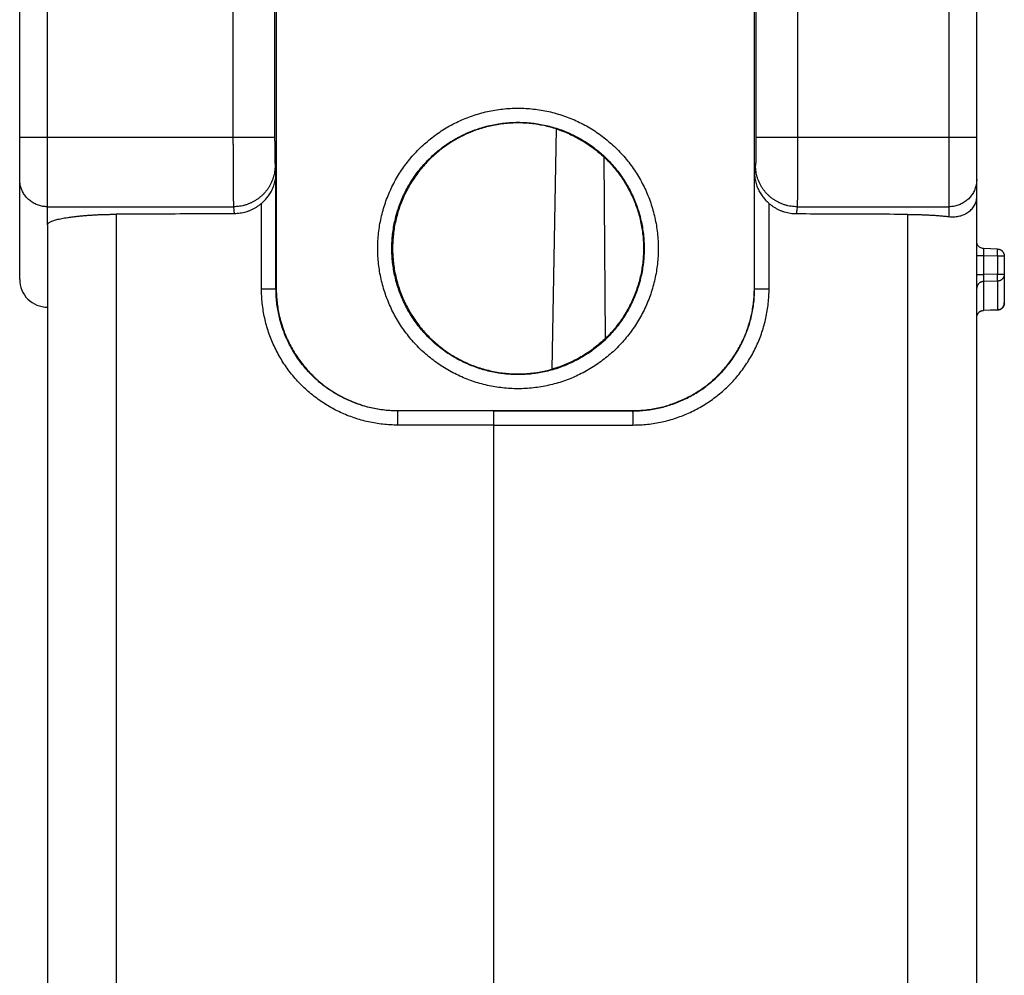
# Model space of a CAD drawing. Header units: inches. Extents: x 0 to 34, y 0 to 22.
# Tile 39 of 47: x 13.5 to 14.9, y 15.9 to 17.3. Entities that reach past the tile are written whole.
import ezdxf

# ---------------------------------------------------------------- set-up
doc = ezdxf.new("R2010")
doc.units = ezdxf.units.IN
doc.header["$LTSCALE"] = 1.87
doc.header["$MEASUREMENT"] = 0
doc.layers.get('0').update_dxf_attribs({"linetype": 'CONTINUOUS'})

msp = doc.modelspace()

# ---------------------------------------------------------------- linework, layer by layer
at = {"color": 7, "linetype": 'CONTINUOUS'}
for p, q in [((13.5319, 16.96), (13.5319, 18.6037)), ((13.4926, 16.8827), (13.4926, 18.5645)), ((14.8088, 16.9716), (14.8088, 18.5519)), ((14.8481, 15.7668), (14.8481, 18.5126)), ((13.7947, 17.6282), (13.7947, 17.0843)), ((13.8537, 17.6282), (13.8537, 17.0843)), ((14.5944, 17.6282), (14.5944, 17.0843)), ((14.5354, 17.4694), (14.5354, 17.0843)), ((13.856, 17.4519), (13.856, 16.8698)), ((14.5331, 16.8698), (14.5331, 17.4129)), ((13.4926, 17.0843), (13.8537, 17.0843)), ((14.2469, 16.7557), (14.2528, 17.0957)), ((14.5354, 17.0843), (14.8481, 17.0843)), ((14.3225, 16.7993), (14.3203, 17.0559)), ((13.8556, 16.8695), (13.8556, 17.0323)), ((14.5335, 16.8695), (14.5335, 17.0321)), ((13.5319, 16.9856), (13.7953, 16.9856)), ((13.8351, 16.8695), (13.8351, 16.9904)), ((14.554, 16.8695), (14.554, 16.9902)), ((14.5938, 16.9856), (14.8088, 16.9856)), ((13.6293, 16.975), (13.6293, 13.0588)), ((14.7507, 15.766), (14.7507, 16.9748)), ((13.532, 16.96), (13.532, 13.0711)), ((14.8578, 16.9163), (14.8481, 16.9163)), ((14.8774, 16.9257), (14.8578, 16.9263)), ((14.8578, 16.9163), (14.8578, 16.8897)), ((14.8774, 16.9157), (14.8578, 16.9163)), ((14.8774, 16.9157), (14.8774, 16.8902)), ((14.8871, 16.9157), (14.8774, 16.9157)), ((14.8871, 16.9157), (14.8871, 16.8493)), ((14.8481, 16.8897), (14.8578, 16.8897)), ((14.8774, 16.8902), (14.8578, 16.8897)), ((14.8774, 16.8902), (14.8871, 16.8902)), ((14.8774, 16.8803), (14.8578, 16.8798)), ((14.8578, 16.8798), (14.8578, 16.8388)), ((14.8774, 16.8803), (14.8774, 16.8394)), ((13.8351, 16.8695), (13.8556, 16.8695)), ((13.8556, 16.8695), (13.856, 16.8698)), ((14.5335, 16.8695), (14.5331, 16.8698)), ((14.5335, 16.8695), (14.554, 16.8695)), ((14.8774, 16.8394), (14.8578, 16.8388)), ((14.8774, 16.8393), (14.8578, 16.8388)), ((14.8578, 16.8388), (14.8578, 16.8388)), ((14.8774, 16.8393), (14.8774, 16.8394)), ((14.0285, 16.6964), (14.0289, 16.6969)), ((14.1639, 16.6964), (14.0285, 16.6964)), ((14.0289, 16.6969), (14.3602, 16.6969)), ((14.1639, 16.6964), (14.3606, 16.6965)), ((14.3606, 16.6965), (14.3602, 16.6969)), ((14.1639, 16.6764), (14.028, 16.6764)), ((14.1639, 16.6764), (14.3611, 16.6765)), ((14.1639, 11.4606), (14.1639, 16.6764))]:
    msp.add_line(p, q, dxfattribs=at)
for points in [[(14.8578, 16.9263), (14.8572, 16.9264), (14.8561, 16.9265), (14.8551, 16.9268), (14.854, 16.9272), (14.853, 16.9277), (14.8521, 16.9283), (14.8512, 16.9291), (14.8505, 16.9299), (14.8498, 16.9308), (14.8492, 16.9317), (14.8488, 16.9327), (14.8485, 16.9337), (14.8483, 16.9346), (14.8481, 16.9355), (14.8481, 16.9363)], [(14.8481, 16.8296), (14.8483, 16.8305), (14.8485, 16.8314), (14.8488, 16.8324), (14.8492, 16.8333), (14.8498, 16.8343), (14.8505, 16.8352), (14.8512, 16.836), (14.8521, 16.8367), (14.853, 16.8374), (14.854, 16.8379), (14.8551, 16.8383), (14.8561, 16.8386), (14.8572, 16.8387), (14.8578, 16.8388)]]:
    msp.add_lwpolyline(points, dxfattribs=at)
msp.add_arc((13.5319, 16.8827), 0.0393, 180, 270.1022, dxfattribs=at)
for points, knots in [([(14.1984, 16.7278), (14.1947, 16.7278), (14.1874, 16.7281), (14.1765, 16.729), (14.1657, 16.7305), (14.1549, 16.7326), (14.1443, 16.7352), (14.1338, 16.7385), (14.1236, 16.7424), (14.1136, 16.7468), (14.1038, 16.7517), (14.0943, 16.7572), (14.0851, 16.7632), (14.0763, 16.7697), (14.0678, 16.7766), (14.0598, 16.784), (14.0521, 16.7919), (14.045, 16.8001), (14.0382, 16.8088), (14.032, 16.8178), (14.0262, 16.8271), (14.021, 16.8368), (14.0164, 16.8467), (14.0122, 16.8568), (14.0087, 16.8672), (14.0057, 16.8777), (14.0033, 16.8884), (14.0015, 16.8992), (14.0003, 16.9101), (13.9997, 16.9211), (13.9997, 16.932), (14.0003, 16.9429), (14.0015, 16.9538), (14.0033, 16.9646), (14.0057, 16.9753), (14.0087, 16.9859), (14.0122, 16.9962), (14.0164, 17.0064), (14.021, 17.0163), (14.0262, 17.0259), (14.032, 17.0353), (14.0382, 17.0443), (14.045, 17.0529), (14.0521, 17.0612), (14.0598, 17.069), (14.0678, 17.0764), (14.0763, 17.0834), (14.0851, 17.0899), (14.0943, 17.0959), (14.1038, 17.1014), (14.1136, 17.1063), (14.1236, 17.1107), (14.1338, 17.1145), (14.1443, 17.1178), (14.1549, 17.1205), (14.1657, 17.1226), (14.1765, 17.1241), (14.1874, 17.125), (14.1947, 17.1252), (14.1984, 17.1252)], [0, 0, 0, 0, 0.0175, 0.035039, 0.052594, 0.070154, 0.087714, 0.105252, 0.122766, 0.140297, 0.157847, 0.175394, 0.192954, 0.210503, 0.228033, 0.245577, 0.26313, 0.28066, 0.298198, 0.315758, 0.333308, 0.35086, 0.368412, 0.38594, 0.403461, 0.421014, 0.438575, 0.456134, 0.473701, 0.491238, 0.50875, 0.526287, 0.543854, 0.561412, 0.578974, 0.596525, 0.614046, 0.631575, 0.649128, 0.666678, 0.684229, 0.701789, 0.719327, 0.736857, 0.754412, 0.771955, 0.789485, 0.807033, 0.824593, 0.842142, 0.859692, 0.87722, 0.894734, 0.912274, 0.929834, 0.947394, 0.964949, 0.982491, 1, 1, 1, 1]), ([(14.1984, 17.1252), (14.202, 17.1252), (14.2093, 17.125), (14.2202, 17.1241), (14.2311, 17.1226), (14.2418, 17.1205), (14.2524, 17.1178), (14.2629, 17.1145), (14.2731, 17.1107), (14.2832, 17.1063), (14.2929, 17.1014), (14.3024, 17.0959), (14.3116, 17.0899), (14.3204, 17.0834), (14.3289, 17.0764), (14.3369, 17.069), (14.3446, 17.0612), (14.3518, 17.0529), (14.3585, 17.0443), (14.3647, 17.0353), (14.3705, 17.0259), (14.3757, 17.0163), (14.3804, 17.0064), (14.3845, 16.9962), (14.3881, 16.9859), (14.391, 16.9753), (14.3934, 16.9646), (14.3952, 16.9538), (14.3964, 16.9429), (14.397, 16.932), (14.397, 16.9211), (14.3964, 16.9101), (14.3952, 16.8992), (14.3934, 16.8884), (14.391, 16.8777), (14.3881, 16.8672), (14.3845, 16.8568), (14.3804, 16.8467), (14.3757, 16.8368), (14.3705, 16.8271), (14.3648, 16.8178), (14.3585, 16.8088), (14.3518, 16.8002), (14.3446, 16.7919), (14.337, 16.784), (14.3289, 16.7766), (14.3204, 16.7697), (14.3116, 16.7632), (14.3024, 16.7572), (14.2929, 16.7517), (14.2832, 16.7468), (14.2732, 16.7424), (14.2629, 16.7385), (14.2525, 16.7353), (14.2418, 16.7326), (14.2311, 16.7305), (14.2202, 16.729), (14.2093, 16.7281), (14.202, 16.7278), (14.1984, 16.7278)], [0, 0, 0, 0, 0.0175, 0.035039, 0.052594, 0.070154, 0.087714, 0.105252, 0.122766, 0.140297, 0.157847, 0.175394, 0.192954, 0.210503, 0.228033, 0.245577, 0.26313, 0.28066, 0.298198, 0.315758, 0.333308, 0.35086, 0.368412, 0.38594, 0.403461, 0.421014, 0.438575, 0.456134, 0.473701, 0.491238, 0.50875, 0.526287, 0.543854, 0.561412, 0.578974, 0.596525, 0.614046, 0.631575, 0.649128, 0.666678, 0.684229, 0.701789, 0.719327, 0.736857, 0.754412, 0.771955, 0.789485, 0.807033, 0.824593, 0.842142, 0.859692, 0.87722, 0.894734, 0.912274, 0.929834, 0.947394, 0.964949, 0.982491, 1, 1, 1, 1]), ([(14.1984, 16.7478), (14.195, 16.7478), (14.1884, 16.748), (14.1784, 16.7489), (14.1684, 16.7503), (14.1586, 16.7522), (14.1489, 16.7547), (14.1393, 16.7578), (14.13, 16.7614), (14.1208, 16.7655), (14.1119, 16.7701), (14.1033, 16.7752), (14.0949, 16.7807), (14.0869, 16.7868), (14.0793, 16.7932), (14.072, 16.8001), (14.0651, 16.8074), (14.0586, 16.8151), (14.0526, 16.8231), (14.047, 16.8314), (14.0419, 16.8401), (14.0373, 16.849), (14.0332, 16.8581), (14.0297, 16.8675), (14.0266, 16.877), (14.0241, 16.8867), (14.0221, 16.8966), (14.0207, 16.9065), (14.0199, 16.9165), (14.0196, 16.9265), (14.0199, 16.9365), (14.0207, 16.9465), (14.0221, 16.9565), (14.0241, 16.9663), (14.0266, 16.976), (14.0297, 16.9856), (14.0332, 16.9949), (14.0373, 17.0041), (14.0419, 17.013), (14.047, 17.0216), (14.0526, 17.03), (14.0586, 17.038), (14.0651, 17.0457), (14.072, 17.0529), (14.0792, 17.0598), (14.0869, 17.0663), (14.0949, 17.0723), (14.1033, 17.0779), (14.1119, 17.083), (14.1208, 17.0876), (14.13, 17.0917), (14.1393, 17.0953), (14.1489, 17.0983), (14.1586, 17.1008), (14.1684, 17.1028), (14.1784, 17.1042), (14.1884, 17.105), (14.195, 17.1052), (14.1984, 17.1052)], [0, 0, 0, 0, 0.017828, 0.035679, 0.053549, 0.071424, 0.089295, 0.10715, 0.124985, 0.142825, 0.160676, 0.17854, 0.19642, 0.21429, 0.232134, 0.249967, 0.267811, 0.285665, 0.303535, 0.32141, 0.339279, 0.35714, 0.374979, 0.392801, 0.410648, 0.428528, 0.446408, 0.464281, 0.482143, 0.499987, 0.517832, 0.535694, 0.553566, 0.571445, 0.589325, 0.607174, 0.624998, 0.642838, 0.660699, 0.678569, 0.696444, 0.714314, 0.732167, 0.750011, 0.767843, 0.785686, 0.803555, 0.821435, 0.839302, 0.857155, 0.874994, 0.892831, 0.910688, 0.928561, 0.946438, 0.96431, 0.982167, 1, 1, 1, 1]), ([(14.1984, 17.1043), (14.1951, 17.1043), (14.1884, 17.1041), (14.1785, 17.1032), (14.1686, 17.1018), (14.1588, 17.0999), (14.1491, 17.0974), (14.1397, 17.0944), (14.1304, 17.0908), (14.1213, 17.0868), (14.1124, 17.0822), (14.1038, 17.0771), (14.0955, 17.0716), (14.0875, 17.0656), (14.0799, 17.0591), (14.0727, 17.0523), (14.0659, 17.0451), (14.0594, 17.0375), (14.0534, 17.0295), (14.0479, 17.0212), (14.0428, 17.0126), (14.0382, 17.0037), (14.0342, 16.9946), (14.0306, 16.9853), (14.0276, 16.9758), (14.0251, 16.9662), (14.0231, 16.9564), (14.0217, 16.9465), (14.0209, 16.9365), (14.0206, 16.9266), (14.0209, 16.9166), (14.0217, 16.9067), (14.0231, 16.8968), (14.0251, 16.887), (14.0276, 16.8773), (14.0306, 16.8678), (14.0342, 16.8585), (14.0382, 16.8495), (14.0428, 16.8406), (14.0479, 16.832), (14.0534, 16.8237), (14.0594, 16.8157), (14.0659, 16.8081), (14.0727, 16.8009), (14.0799, 16.794), (14.0875, 16.7876), (14.0955, 16.7816), (14.1038, 16.776), (14.1125, 16.771), (14.1213, 16.7664), (14.1304, 16.7623), (14.1396, 16.7588), (14.1491, 16.7558), (14.1588, 16.7533), (14.1686, 16.7513), (14.1785, 16.7499), (14.1884, 16.7491), (14.1951, 16.7489), (14.1984, 16.7489)], [0, 0, 0, 0, 0.017758, 0.035606, 0.05351, 0.071431, 0.089336, 0.107179, 0.124947, 0.142717, 0.160567, 0.178475, 0.196402, 0.214313, 0.23216, 0.249936, 0.267715, 0.285567, 0.303477, 0.321408, 0.339322, 0.357172, 0.374956, 0.392741, 0.410595, 0.42851, 0.446445, 0.464362, 0.482216, 0.500002, 0.517787, 0.535639, 0.553556, 0.571492, 0.589409, 0.607264, 0.625047, 0.642828, 0.660676, 0.678592, 0.696526, 0.71444, 0.732293, 0.750067, 0.767838, 0.785683, 0.803597, 0.821529, 0.839441, 0.857291, 0.875056, 0.892816, 0.910658, 0.928567, 0.946494, 0.964402, 0.982249, 1, 1, 1, 1]), ([(14.1984, 17.1052), (14.2017, 17.1052), (14.2084, 17.105), (14.2184, 17.1042), (14.2283, 17.1028), (14.2381, 17.1008), (14.2479, 17.0983), (14.2574, 17.0953), (14.2668, 17.0917), (14.2759, 17.0876), (14.2848, 17.083), (14.2935, 17.0779), (14.3018, 17.0723), (14.3098, 17.0663), (14.3175, 17.0598), (14.3248, 17.053), (14.3316, 17.0457), (14.3381, 17.038), (14.3441, 17.03), (14.3497, 17.0216), (14.3548, 17.013), (14.3594, 17.0041), (14.3635, 16.995), (14.3671, 16.9856), (14.3701, 16.976), (14.3726, 16.9663), (14.3746, 16.9565), (14.376, 16.9466), (14.3768, 16.9366), (14.3771, 16.9265), (14.3768, 16.9165), (14.376, 16.9065), (14.3746, 16.8966), (14.3726, 16.8867), (14.3701, 16.877), (14.3671, 16.8675), (14.3635, 16.8581), (14.3594, 16.849), (14.3548, 16.8401), (14.3497, 16.8314), (14.3441, 16.8231), (14.3381, 16.8151), (14.3316, 16.8074), (14.3248, 16.8001), (14.3175, 16.7932), (14.3098, 16.7868), (14.3018, 16.7807), (14.2935, 16.7752), (14.2848, 16.7701), (14.2759, 16.7655), (14.2668, 16.7614), (14.2574, 16.7578), (14.2479, 16.7547), (14.2382, 16.7522), (14.2283, 16.7503), (14.2184, 16.7489), (14.2084, 16.748), (14.2017, 16.7478), (14.1984, 16.7478)], [0, 0, 0, 0, 0.017828, 0.035679, 0.053549, 0.071424, 0.089295, 0.10715, 0.124985, 0.142825, 0.160676, 0.17854, 0.19642, 0.21429, 0.232134, 0.249967, 0.267811, 0.285665, 0.303535, 0.32141, 0.339279, 0.35714, 0.374979, 0.392801, 0.410648, 0.428528, 0.446408, 0.464281, 0.482143, 0.499987, 0.517832, 0.535694, 0.553566, 0.571445, 0.589325, 0.607174, 0.624998, 0.642838, 0.660699, 0.678569, 0.696444, 0.714314, 0.732167, 0.750011, 0.767843, 0.785686, 0.803555, 0.821435, 0.839302, 0.857155, 0.874994, 0.892831, 0.910688, 0.928561, 0.946438, 0.96431, 0.982167, 1, 1, 1, 1]), ([(14.2528, 17.0957), (14.2499, 17.0967), (14.244, 17.0984), (14.235, 17.1005), (14.2259, 17.1022), (14.2167, 17.1034), (14.2075, 17.1041), (14.2014, 17.1043), (14.1984, 17.1043)], [0, 0, 0, 0, 0.16675, 0.33386, 0.501032, 0.667967, 0.83438, 1, 1, 1, 1]), ([(13.7947, 17.0843), (13.7947, 17.0822), (13.7947, 17.0779), (13.7947, 17.0715), (13.7948, 17.0652), (13.7948, 17.059), (13.7948, 17.0528), (13.7948, 17.0468), (13.7948, 17.0409), (13.7948, 17.0353), (13.7949, 17.0298), (13.7949, 17.0245), (13.7949, 17.0195), (13.7949, 17.0148), (13.795, 17.0103), (13.795, 17.0062), (13.795, 17.0024), (13.7951, 16.9989), (13.7951, 16.9957), (13.7952, 16.993), (13.7952, 16.9906), (13.7953, 16.9885), (13.7953, 16.9869), (13.7953, 16.986), (13.7953, 16.9856)], [0, 0, 0, 0, 0.06499, 0.129655, 0.19377, 0.257121, 0.319433, 0.380433, 0.439872, 0.497436, 0.552947, 0.60624, 0.657039, 0.705116, 0.750292, 0.79237, 0.831187, 0.866601, 0.898423, 0.926538, 0.950851, 0.971256, 0.98766, 1, 1, 1, 1]), ([(13.8537, 17.0843), (13.8537, 17.0832), (13.8537, 17.0811), (13.8537, 17.0779), (13.8538, 17.0748), (13.8538, 17.0717), (13.8538, 17.0687), (13.8538, 17.0658), (13.8538, 17.063), (13.8539, 17.0603), (13.8539, 17.0578), (13.8539, 17.0554), (13.854, 17.0532), (13.854, 17.0512), (13.8541, 17.0495), (13.8541, 17.0479), (13.8542, 17.0465), (13.8542, 17.0454), (13.8543, 17.0445), (13.8543, 17.044), (13.8543, 17.0438)], [0, 0, 0, 0, 0.079434, 0.158315, 0.236165, 0.31257, 0.387097, 0.459245, 0.528534, 0.594578, 0.656983, 0.715339, 0.769317, 0.818543, 0.862757, 0.901681, 0.935031, 0.962639, 0.984341, 1, 1, 1, 1]), ([(14.2528, 17.0957), (14.2559, 17.0947), (14.2621, 17.0925), (14.2712, 17.0887), (14.2801, 17.0844), (14.2888, 17.0796), (14.2972, 17.0744), (14.3053, 17.0686), (14.313, 17.0625), (14.3179, 17.0581), (14.3202, 17.0559)], [0, 0, 0, 0, 0.124792, 0.249324, 0.374206, 0.499579, 0.625228, 0.750877, 0.876266, 1, 1, 1, 1]), ([(14.5354, 17.0843), (14.5354, 17.0832), (14.5354, 17.0811), (14.5354, 17.0779), (14.5354, 17.0748), (14.5353, 17.0717), (14.5353, 17.0687), (14.5353, 17.0658), (14.5353, 17.063), (14.5352, 17.0603), (14.5352, 17.0578), (14.5352, 17.0554), (14.5351, 17.0532), (14.5351, 17.0512), (14.535, 17.0495), (14.535, 17.0479), (14.5349, 17.0465), (14.5349, 17.0454), (14.5348, 17.0445), (14.5348, 17.044), (14.5348, 17.0438)], [0, 0, 0, 0, 0.079629, 0.158485, 0.23626, 0.312626, 0.387079, 0.459211, 0.528559, 0.594546, 0.656922, 0.715262, 0.769179, 0.818456, 0.862678, 0.901565, 0.934919, 0.962522, 0.984246, 1, 1, 1, 1]), ([(14.5944, 17.0843), (14.5944, 17.0822), (14.5944, 17.0779), (14.5944, 17.0715), (14.5944, 17.0652), (14.5943, 17.059), (14.5943, 17.0528), (14.5943, 17.0468), (14.5943, 17.0409), (14.5943, 17.0353), (14.5943, 17.0298), (14.5942, 17.0245), (14.5942, 17.0195), (14.5942, 17.0148), (14.5941, 17.0103), (14.5941, 17.0062), (14.5941, 17.0024), (14.594, 16.9989), (14.594, 16.9957), (14.5939, 16.993), (14.5939, 16.9906), (14.5939, 16.9885), (14.5938, 16.9869), (14.5938, 16.986), (14.5938, 16.9856)], [0, 0, 0, 0, 0.065015, 0.129678, 0.193779, 0.257154, 0.319486, 0.380424, 0.439822, 0.497475, 0.553003, 0.606225, 0.657026, 0.705124, 0.750258, 0.792329, 0.831185, 0.866578, 0.898394, 0.926541, 0.950865, 0.971254, 0.987654, 1, 1, 1, 1]), ([(14.3203, 17.0559), (14.3227, 17.0537), (14.3273, 17.049), (14.3339, 17.0417), (14.3401, 17.034), (14.3459, 17.0259), (14.3512, 17.0175), (14.356, 17.0089), (14.3604, 17), (14.3642, 16.9909), (14.3675, 16.9816), (14.3703, 16.9721), (14.3726, 16.9625), (14.3743, 16.9527), (14.3755, 16.9429), (14.3761, 16.933), (14.3762, 16.9231), (14.3758, 16.9133), (14.3747, 16.9034), (14.3732, 16.8937), (14.3711, 16.884), (14.3684, 16.8744), (14.3653, 16.865), (14.3616, 16.8559), (14.3575, 16.8469), (14.3528, 16.8382), (14.3476, 16.8298), (14.342, 16.8216), (14.3359, 16.8138), (14.3295, 16.8063), (14.3249, 16.8016), (14.3225, 16.7993)], [0, 0, 0, 0, 0.034325, 0.068726, 0.103247, 0.137848, 0.172453, 0.206993, 0.241411, 0.275744, 0.310137, 0.344657, 0.37926, 0.41387, 0.448419, 0.482848, 0.517182, 0.551564, 0.586078, 0.620678, 0.655289, 0.689844, 0.724281, 0.758611, 0.792979, 0.827484, 0.862078, 0.896686, 0.93124, 0.965684, 1, 1, 1, 1]), ([(13.8543, 17.0438), (13.8543, 17.0424), (13.8542, 17.0395), (13.8537, 17.0352), (13.8529, 17.0309), (13.8517, 17.0267), (13.8503, 17.0226), (13.8485, 17.0186), (13.8464, 17.0147), (13.8441, 17.011), (13.8414, 17.0075), (13.8386, 17.0042), (13.8354, 17.0011), (13.8321, 16.9983), (13.8286, 16.9957), (13.8248, 16.9934), (13.8209, 16.9913), (13.8169, 16.9896), (13.8127, 16.9881), (13.8085, 16.987), (13.8041, 16.9862), (13.7998, 16.9857), (13.7968, 16.9856), (13.7953, 16.9856)], [0, 0, 0, 0, 0.047285, 0.094587, 0.141911, 0.189264, 0.23665, 0.284074, 0.331538, 0.379046, 0.426599, 0.474198, 0.521841, 0.569528, 0.617255, 0.665021, 0.712819, 0.760646, 0.808496, 0.856363, 0.904241, 0.952122, 1, 1, 1, 1]), ([(13.8543, 17.0438), (13.8545, 17.0425), (13.8548, 17.04), (13.8552, 17.0361), (13.8555, 17.0336), (13.8556, 17.0323)], [0, 0, 0, 0, 0.337966, 0.6713, 1, 1, 1, 1]), ([(14.5335, 17.0321), (14.5336, 17.0334), (14.5339, 17.0359), (14.5343, 17.0399), (14.5346, 17.0425), (14.5348, 17.0438)], [0, 0, 0, 0, 0.328597, 0.661931, 1, 1, 1, 1]), ([(14.5938, 16.9856), (14.5923, 16.9856), (14.5894, 16.9857), (14.585, 16.9862), (14.5807, 16.987), (14.5764, 16.9881), (14.5722, 16.9896), (14.5682, 16.9913), (14.5643, 16.9934), (14.5606, 16.9957), (14.557, 16.9983), (14.5537, 17.0011), (14.5505, 17.0042), (14.5477, 17.0075), (14.545, 17.011), (14.5427, 17.0147), (14.5406, 17.0186), (14.5388, 17.0226), (14.5374, 17.0267), (14.5362, 17.0309), (14.5354, 17.0352), (14.5349, 17.0395), (14.5348, 17.0424), (14.5348, 17.0438)], [0, 0, 0, 0, 0.047878, 0.095759, 0.143637, 0.191504, 0.239354, 0.287181, 0.334979, 0.382745, 0.430472, 0.478159, 0.525802, 0.573401, 0.620954, 0.668462, 0.715926, 0.76335, 0.810736, 0.858089, 0.905413, 0.952715, 1, 1, 1, 1]), ([(13.8351, 16.9904), (13.8358, 16.991), (13.8371, 16.9923), (13.8391, 16.9942), (13.8411, 16.9964), (13.8431, 16.9987), (13.845, 17.0013), (13.8469, 17.004), (13.8487, 17.0069), (13.8503, 17.0101), (13.8518, 17.0135), (13.8531, 17.017), (13.8542, 17.0207), (13.855, 17.0245), (13.8555, 17.0284), (13.8556, 17.031), (13.8556, 17.0323)], [0, 0, 0, 0, 0.055402, 0.113612, 0.174643, 0.238486, 0.305101, 0.374407, 0.446278, 0.520535, 0.596946, 0.675231, 0.75506, 0.83607, 0.917857, 1, 1, 1, 1]), ([(14.5335, 17.0321), (14.5335, 17.0307), (14.5336, 17.0281), (14.5341, 17.0242), (14.5349, 17.0204), (14.536, 17.0167), (14.5372, 17.0132), (14.5387, 17.0099), (14.5404, 17.0067), (14.5422, 17.0037), (14.5441, 17.001), (14.546, 16.9985), (14.548, 16.9961), (14.55, 16.994), (14.552, 16.992), (14.5533, 16.9908), (14.554, 16.9902)], [0, 0, 0, 0, 0.082147, 0.163939, 0.244952, 0.324785, 0.403071, 0.479484, 0.553741, 0.625612, 0.694916, 0.761529, 0.825369, 0.886396, 0.944603, 1, 1, 1, 1]), ([(13.5319, 16.9856), (13.5308, 16.9856), (13.5286, 16.9857), (13.5254, 16.9861), (13.5222, 16.9867), (13.5191, 16.9876), (13.5161, 16.9888), (13.5132, 16.9902), (13.5104, 16.9919), (13.5077, 16.9937), (13.5052, 16.9958), (13.5029, 16.9981), (13.5008, 17.0005), (13.499, 17.0031), (13.4973, 17.0059), (13.4959, 17.0088), (13.4947, 17.0118), (13.4938, 17.0148), (13.4931, 17.018), (13.4927, 17.0212), (13.4926, 17.0233), (13.4926, 17.0244)], [0, 0, 0, 0, 0.052963, 0.105916, 0.158852, 0.211762, 0.264639, 0.317475, 0.370265, 0.423005, 0.475692, 0.528324, 0.580901, 0.633425, 0.685899, 0.738326, 0.790713, 0.843066, 0.895392, 0.947701, 1, 1, 1, 1]), ([(14.8481, 17.0244), (14.8481, 17.0233), (14.848, 17.0212), (14.8476, 17.018), (14.8469, 17.0148), (14.846, 17.0118), (14.8448, 17.0088), (14.8434, 17.0059), (14.8417, 17.0031), (14.8399, 17.0005), (14.8378, 16.9981), (14.8355, 16.9958), (14.833, 16.9937), (14.8303, 16.9919), (14.8275, 16.9902), (14.8246, 16.9888), (14.8216, 16.9876), (14.8185, 16.9867), (14.8153, 16.9861), (14.8121, 16.9857), (14.8099, 16.9856), (14.8088, 16.9856)], [0, 0, 0, 0, 0.052299, 0.104608, 0.156934, 0.209287, 0.261674, 0.314101, 0.366575, 0.419099, 0.471676, 0.524308, 0.576995, 0.629735, 0.682525, 0.735361, 0.788238, 0.841148, 0.894084, 0.947037, 1, 1, 1, 1]), ([(14.8088, 16.9716), (14.8099, 16.9715), (14.8122, 16.9713), (14.8155, 16.9713), (14.8189, 16.9716), (14.8223, 16.9721), (14.8256, 16.9729), (14.8289, 16.974), (14.832, 16.9754), (14.835, 16.9772), (14.8378, 16.9792), (14.8403, 16.9814), (14.8426, 16.984), (14.8446, 16.9868), (14.8461, 16.9898), (14.8473, 16.9929), (14.848, 16.9962), (14.8481, 16.9984), (14.8481, 16.9996)], [0, 0, 0, 0, 0.061722, 0.123802, 0.186238, 0.249002, 0.312044, 0.375289, 0.438642, 0.501995, 0.565233, 0.62825, 0.690964, 0.753326, 0.815336, 0.877047, 0.938557, 1, 1, 1, 1]), ([(13.7953, 16.9856), (13.7955, 16.9845), (13.7957, 16.9822), (13.7961, 16.9789), (13.7963, 16.9767), (13.7964, 16.9756)], [0, 0, 0, 0, 0.337283, 0.670617, 1, 1, 1, 1]), ([(13.8351, 16.9904), (13.834, 16.9895), (13.8318, 16.9877), (13.8284, 16.9852), (13.8247, 16.983), (13.821, 16.9811), (13.8171, 16.9794), (13.8131, 16.9781), (13.809, 16.977), (13.8048, 16.9762), (13.8007, 16.9758), (13.7978, 16.9756), (13.7964, 16.9756)], [0, 0, 0, 0, 0.100709, 0.201225, 0.301556, 0.401712, 0.501709, 0.601563, 0.701296, 0.800929, 0.900489, 1, 1, 1, 1]), ([(14.5926, 16.9754), (14.5912, 16.9754), (14.5884, 16.9755), (14.5842, 16.976), (14.5801, 16.9768), (14.576, 16.9778), (14.572, 16.9792), (14.5681, 16.9808), (14.5643, 16.9828), (14.5607, 16.985), (14.5572, 16.9874), (14.555, 16.9892), (14.554, 16.9902)], [0, 0, 0, 0, 0.099512, 0.199073, 0.298707, 0.39844, 0.498294, 0.598291, 0.698447, 0.798777, 0.899292, 1, 1, 1, 1]), ([(14.5938, 16.9856), (14.5936, 16.9844), (14.5934, 16.9822), (14.593, 16.9788), (14.5928, 16.9765), (14.5926, 16.9754)], [0, 0, 0, 0, 0.337385, 0.670719, 1, 1, 1, 1]), ([(13.532, 16.96), (13.532, 16.9604), (13.5321, 16.9611), (13.5328, 16.962), (13.5339, 16.963), (13.5354, 16.9639), (13.5373, 16.9648), (13.5395, 16.9657), (13.5422, 16.9665), (13.5452, 16.9674), (13.5486, 16.9682), (13.5523, 16.969), (13.5563, 16.9697), (13.5607, 16.9704), (13.5653, 16.9711), (13.5702, 16.9717), (13.5754, 16.9723), (13.5808, 16.9728), (13.5864, 16.9733), (13.5922, 16.9737), (13.5981, 16.9741), (13.6042, 16.9744), (13.6104, 16.9746), (13.6166, 16.9748), (13.623, 16.9749), (13.6272, 16.975), (13.6293, 16.975)], [0, 0, 0, 0, 0.009577, 0.020822, 0.034772, 0.051945, 0.072573, 0.096741, 0.12445, 0.155647, 0.19024, 0.228112, 0.269122, 0.313111, 0.359905, 0.409318, 0.461151, 0.515196, 0.571236, 0.629045, 0.688397, 0.749056, 0.810787, 0.87335, 0.936502, 1, 1, 1, 1]), ([(13.7964, 16.9756), (13.7779, 16.9756), (13.7407, 16.9754), (13.685, 16.9752), (13.6479, 16.975), (13.6293, 16.975)], [0, 0, 0, 0, 0.333323, 0.666657, 1, 1, 1, 1]), ([(14.7507, 16.9748), (14.7332, 16.9748), (14.698, 16.975), (14.6453, 16.9752), (14.6102, 16.9753), (14.5926, 16.9754)], [0, 0, 0, 0, 0.333343, 0.666676, 1, 1, 1, 1]), ([(14.7507, 16.9748), (14.7528, 16.9747), (14.757, 16.9747), (14.7631, 16.9746), (14.7693, 16.9744), (14.7753, 16.9742), (14.7813, 16.9739), (14.7871, 16.9736), (14.7928, 16.9732), (14.7983, 16.9727), (14.8036, 16.9722), (14.8071, 16.9718), (14.8088, 16.9716)], [0, 0, 0, 0, 0.107173, 0.213784, 0.31944, 0.42375, 0.526325, 0.626783, 0.724745, 0.819842, 0.911711, 1, 1, 1, 1]), ([(14.8578, 16.9263), (14.8578, 16.9263), (14.8578, 16.9262), (14.8578, 16.9261), (14.8577, 16.9257), (14.8577, 16.9253), (14.8577, 16.9248), (14.8577, 16.9241), (14.8577, 16.9234), (14.8577, 16.9226), (14.8577, 16.9217), (14.8577, 16.9207), (14.8578, 16.9196), (14.8578, 16.9186), (14.8578, 16.9175), (14.8578, 16.9167), (14.8578, 16.9163)], [0, 0, 0, 0, 0.005564, 0.02364, 0.053964, 0.096307, 0.1502, 0.214892, 0.289623, 0.373204, 0.464691, 0.56317, 0.667328, 0.775797, 0.887251, 1, 1, 1, 1]), ([(14.8774, 16.9257), (14.8778, 16.9257), (14.8785, 16.9257), (14.8796, 16.9254), (14.8807, 16.9251), (14.8817, 16.9247), (14.8826, 16.9241), (14.8835, 16.9235), (14.8843, 16.9227), (14.885, 16.9219), (14.8856, 16.921), (14.8862, 16.9201), (14.8866, 16.919), (14.8869, 16.918), (14.8871, 16.9169), (14.8871, 16.9161), (14.8871, 16.9157)], [0, 0, 0, 0, 0.073804, 0.146231, 0.218108, 0.290035, 0.359643, 0.43053, 0.500244, 0.57047, 0.640616, 0.711528, 0.782168, 0.854611, 0.926498, 1, 1, 1, 1]), ([(14.8774, 16.9157), (14.8774, 16.9161), (14.8774, 16.9169), (14.8774, 16.918), (14.8775, 16.9191), (14.8775, 16.9201), (14.8775, 16.9211), (14.8775, 16.922), (14.8775, 16.9228), (14.8775, 16.9236), (14.8775, 16.9242), (14.8775, 16.9247), (14.8775, 16.9252), (14.8774, 16.9255), (14.8775, 16.9256), (14.8774, 16.9257), (14.8774, 16.9257)], [0, 0, 0, 0, 0.11255, 0.22366, 0.331918, 0.435951, 0.534435, 0.626121, 0.709845, 0.784545, 0.849274, 0.903215, 0.945692, 0.976185, 0.994364, 1, 1, 1, 1]), ([(14.8578, 16.8897), (14.8578, 16.8894), (14.8578, 16.8886), (14.8578, 16.8875), (14.8578, 16.8865), (14.8578, 16.8854), (14.8578, 16.8845), (14.8578, 16.8836), (14.8578, 16.8827), (14.8578, 16.882), (14.8578, 16.8813), (14.8578, 16.8808), (14.8578, 16.8804), (14.8578, 16.8801), (14.8578, 16.8799), (14.8578, 16.8798)], [0, 0, 0, 0, 0.112108, 0.222867, 0.33081, 0.434656, 0.533119, 0.62492, 0.708951, 0.78408, 0.849495, 0.904369, 0.948036, 0.980027, 1, 1, 1, 1]), ([(14.8871, 16.8902), (14.8871, 16.8898), (14.8871, 16.8891), (14.8869, 16.888), (14.8866, 16.887), (14.8862, 16.8859), (14.8856, 16.885), (14.885, 16.8841), (14.8843, 16.8833), (14.8835, 16.8825), (14.8826, 16.8819), (14.8816, 16.8813), (14.8806, 16.8809), (14.8796, 16.8805), (14.8785, 16.8803), (14.8777, 16.8803), (14.8774, 16.8803)], [0, 0, 0, 0, 0.071167, 0.142347, 0.213553, 0.284795, 0.356082, 0.427422, 0.498819, 0.570274, 0.641788, 0.713355, 0.78497, 0.856623, 0.928303, 1, 1, 1, 1]), ([(14.8774, 16.8803), (14.8774, 16.8803), (14.8774, 16.8805), (14.8774, 16.8808), (14.8774, 16.8813), (14.8774, 16.8818), (14.8775, 16.8824), (14.8775, 16.8832), (14.8775, 16.884), (14.8775, 16.8849), (14.8774, 16.8859), (14.8774, 16.8869), (14.8774, 16.888), (14.8774, 16.8891), (14.8774, 16.8898), (14.8774, 16.8902)], [0, 0, 0, 0, 0.020031, 0.052133, 0.095955, 0.150961, 0.216486, 0.291717, 0.375725, 0.467473, 0.565824, 0.669561, 0.777399, 0.888002, 1, 1, 1, 1]), ([(14.8578, 16.8798), (14.8575, 16.8798), (14.8567, 16.8797), (14.8557, 16.8795), (14.8546, 16.8792), (14.8536, 16.8788), (14.8526, 16.8782), (14.8517, 16.8776), (14.8509, 16.8768), (14.8502, 16.876), (14.8496, 16.8751), (14.849, 16.8741), (14.8486, 16.8731), (14.8483, 16.8721), (14.8481, 16.871), (14.8481, 16.8703), (14.8481, 16.8699)], [0, 0, 0, 0, 0.071695, 0.143375, 0.215027, 0.286641, 0.358208, 0.429721, 0.501177, 0.572574, 0.643915, 0.715203, 0.786445, 0.857651, 0.928832, 1, 1, 1, 1]), ([(14.028, 16.6764), (14.0245, 16.6764), (14.0175, 16.6766), (14.0071, 16.6775), (13.9968, 16.6789), (13.9865, 16.6809), (13.9764, 16.6834), (13.9664, 16.6865), (13.9565, 16.6901), (13.9469, 16.6942), (13.9376, 16.6989), (13.9285, 16.704), (13.9197, 16.7097), (13.9112, 16.7158), (13.903, 16.7223), (13.8953, 16.7293), (13.8879, 16.7367), (13.8809, 16.7445), (13.8744, 16.7526), (13.8683, 16.7611), (13.8626, 16.77), (13.8575, 16.7791), (13.8528, 16.7884), (13.8487, 16.798), (13.8451, 16.8078), (13.842, 16.8178), (13.8395, 16.828), (13.8375, 16.8383), (13.8361, 16.8486), (13.8353, 16.8591), (13.8351, 16.866), (13.8351, 16.8695)], [0, 0, 0, 0, 0.034487, 0.06896, 0.10343, 0.137898, 0.172359, 0.206837, 0.241341, 0.275801, 0.310265, 0.344766, 0.379244, 0.413704, 0.448198, 0.482696, 0.517155, 0.551642, 0.586147, 0.620621, 0.655097, 0.689603, 0.724091, 0.758559, 0.793068, 0.827566, 0.862045, 0.896533, 0.93103, 0.96552, 1, 1, 1, 1]), ([(14.0285, 16.6964), (14.0253, 16.6964), (14.0188, 16.6966), (14.0091, 16.6974), (13.9995, 16.6988), (13.99, 16.7007), (13.9806, 16.7031), (13.9714, 16.7061), (13.9623, 16.7096), (13.9535, 16.7135), (13.9448, 16.718), (13.9365, 16.7229), (13.9284, 16.7283), (13.9207, 16.7341), (13.9132, 16.7404), (13.9062, 16.7471), (13.8995, 16.7541), (13.8933, 16.7616), (13.8874, 16.7693), (13.882, 16.7774), (13.8771, 16.7858), (13.8727, 16.7944), (13.8687, 16.8033), (13.8652, 16.8123), (13.8623, 16.8216), (13.8599, 16.831), (13.858, 16.8405), (13.8566, 16.8501), (13.8558, 16.8598), (13.8556, 16.8663), (13.8556, 16.8695)], [0, 0, 0, 0, 0.035709, 0.071411, 0.107116, 0.142811, 0.178496, 0.214199, 0.249911, 0.285599, 0.321295, 0.357016, 0.392723, 0.428427, 0.464148, 0.499869, 0.535583, 0.571304, 0.607028, 0.642749, 0.678475, 0.714197, 0.749917, 0.78565, 0.821373, 0.857081, 0.892802, 0.928538, 0.964269, 1, 1, 1, 1]), ([(13.856, 16.8698), (13.856, 16.8666), (13.8561, 16.8601), (13.857, 16.8505), (13.8583, 16.8409), (13.8602, 16.8313), (13.8626, 16.8219), (13.8656, 16.8127), (13.869, 16.8036), (13.873, 16.7948), (13.8775, 16.7861), (13.8824, 16.7778), (13.8878, 16.7697), (13.8936, 16.7619), (13.8999, 16.7545), (13.9066, 16.7475), (13.9136, 16.7408), (13.921, 16.7345), (13.9288, 16.7287), (13.9369, 16.7233), (13.9452, 16.7184), (13.9538, 16.7139), (13.9627, 16.71), (13.9718, 16.7065), (13.981, 16.7035), (13.9904, 16.7011), (13.9999, 16.6992), (14.0096, 16.6979), (14.0192, 16.6971), (14.0257, 16.6969), (14.0289, 16.6969)], [0, 0, 0, 0, 0.035722, 0.071442, 0.107161, 0.142878, 0.178594, 0.214308, 0.250022, 0.285735, 0.321447, 0.357159, 0.39287, 0.428581, 0.46429, 0.5, 0.53571, 0.571419, 0.60713, 0.642841, 0.678553, 0.714265, 0.749978, 0.785692, 0.821406, 0.857122, 0.892839, 0.928558, 0.964278, 1, 1, 1, 1]), ([(14.3602, 16.6969), (14.3634, 16.6969), (14.3699, 16.6971), (14.3796, 16.6979), (14.3892, 16.6992), (14.3987, 16.7011), (14.4081, 16.7035), (14.4173, 16.7065), (14.4264, 16.71), (14.4353, 16.7139), (14.4439, 16.7184), (14.4523, 16.7233), (14.4603, 16.7287), (14.4681, 16.7345), (14.4755, 16.7408), (14.4826, 16.7475), (14.4892, 16.7545), (14.4955, 16.7619), (14.5013, 16.7697), (14.5067, 16.7778), (14.5116, 16.7861), (14.5161, 16.7948), (14.5201, 16.8036), (14.5235, 16.8127), (14.5265, 16.8219), (14.5289, 16.8313), (14.5308, 16.8409), (14.5321, 16.8505), (14.533, 16.8601), (14.5331, 16.8666), (14.5331, 16.8698)], [0, 0, 0, 0, 0.035722, 0.071442, 0.107161, 0.142878, 0.178594, 0.214308, 0.250022, 0.285735, 0.321447, 0.357159, 0.39287, 0.428581, 0.46429, 0.5, 0.53571, 0.571419, 0.60713, 0.642841, 0.678553, 0.714265, 0.749978, 0.785692, 0.821406, 0.857122, 0.892839, 0.928558, 0.964278, 1, 1, 1, 1]), ([(14.3606, 16.6965), (14.3638, 16.6965), (14.3703, 16.6967), (14.3799, 16.6975), (14.3896, 16.6988), (14.3991, 16.7007), (14.4085, 16.7032), (14.4177, 16.7061), (14.4268, 16.7096), (14.4356, 16.7135), (14.4442, 16.718), (14.4526, 16.7229), (14.4607, 16.7283), (14.4684, 16.7342), (14.4758, 16.7404), (14.4829, 16.7471), (14.4896, 16.7542), (14.4958, 16.7616), (14.5017, 16.7694), (14.507, 16.7774), (14.512, 16.7858), (14.5164, 16.7944), (14.5204, 16.8033), (14.5238, 16.8124), (14.5268, 16.8216), (14.5292, 16.831), (14.5311, 16.8405), (14.5325, 16.8501), (14.5333, 16.8598), (14.5335, 16.8663), (14.5335, 16.8695)], [0, 0, 0, 0, 0.035711, 0.071412, 0.107116, 0.142813, 0.178504, 0.214209, 0.249922, 0.28561, 0.321306, 0.357028, 0.392739, 0.428447, 0.464167, 0.499888, 0.53561, 0.571334, 0.607051, 0.642772, 0.678506, 0.714217, 0.749923, 0.785655, 0.82138, 0.857089, 0.892809, 0.928538, 0.964265, 1, 1, 1, 1]), ([(14.3611, 16.6765), (14.3646, 16.6765), (14.3716, 16.6767), (14.382, 16.6775), (14.3923, 16.6789), (14.4026, 16.6809), (14.4127, 16.6834), (14.4227, 16.6865), (14.4325, 16.6901), (14.4421, 16.6943), (14.4515, 16.6989), (14.4606, 16.7041), (14.4694, 16.7097), (14.4779, 16.7158), (14.486, 16.7223), (14.4938, 16.7293), (14.5012, 16.7367), (14.5082, 16.7445), (14.5147, 16.7527), (14.5208, 16.7612), (14.5265, 16.77), (14.5316, 16.7791), (14.5362, 16.7884), (14.5404, 16.7981), (14.544, 16.8079), (14.547, 16.8179), (14.5496, 16.828), (14.5515, 16.8383), (14.5529, 16.8486), (14.5538, 16.8591), (14.554, 16.866), (14.554, 16.8695)], [0, 0, 0, 0, 0.034492, 0.068963, 0.10343, 0.137897, 0.172357, 0.206831, 0.241335, 0.275795, 0.310257, 0.344755, 0.379233, 0.413694, 0.448185, 0.482676, 0.517137, 0.551629, 0.586126, 0.620593, 0.655079, 0.689587, 0.724063, 0.758536, 0.793055, 0.827548, 0.862025, 0.896512, 0.930999, 0.965491, 1, 1, 1, 1]), ([(14.8871, 16.8493), (14.8871, 16.8489), (14.8871, 16.8482), (14.8869, 16.8471), (14.8866, 16.846), (14.8861, 16.845), (14.8856, 16.844), (14.885, 16.8431), (14.8842, 16.8423), (14.8835, 16.8416), (14.8826, 16.8409), (14.8816, 16.8404), (14.8806, 16.8399), (14.8796, 16.8396), (14.8785, 16.8394), (14.8778, 16.8393), (14.8774, 16.8393)], [0, 0, 0, 0, 0.074763, 0.148021, 0.220638, 0.292982, 0.362746, 0.434578, 0.503294, 0.574972, 0.643567, 0.716414, 0.785794, 0.858098, 0.931326, 1, 1, 1, 1]), ([(14.8774, 16.8394), (14.8777, 16.8394), (14.8785, 16.8395), (14.8796, 16.8397), (14.8806, 16.84), (14.8816, 16.8405), (14.8826, 16.841), (14.8835, 16.8416), (14.8843, 16.8424), (14.885, 16.8432), (14.8856, 16.8441), (14.8862, 16.8451), (14.8866, 16.8461), (14.8868, 16.8468), (14.8869, 16.8471)], [0, 0, 0, 0, 0.083667, 0.167315, 0.250932, 0.334503, 0.418019, 0.501471, 0.584856, 0.668173, 0.751423, 0.834612, 0.917748, 1, 1, 1, 1]), ([(14.8869, 16.8471), (14.8869, 16.8472), (14.8869, 16.8472), (14.8869, 16.8473), (14.8869, 16.8474)], [0, 0, 0, 0, 0.045204, 1, 1, 1, 1]), ([(14.887, 16.8482), (14.887, 16.8482), (14.8871, 16.8486), (14.8871, 16.849), (14.8871, 16.8493)], [0, 0, 0, 0, 0.018547, 1, 1, 1, 1]), ([(14.8481, 16.8289), (14.8481, 16.8293), (14.8481, 16.83), (14.8483, 16.8311), (14.8486, 16.8321), (14.849, 16.8332), (14.8496, 16.8341), (14.8502, 16.835), (14.8509, 16.8358), (14.8517, 16.8366), (14.8526, 16.8372), (14.8536, 16.8378), (14.8546, 16.8382), (14.8557, 16.8386), (14.8567, 16.8388), (14.8575, 16.8388), (14.8578, 16.8388)], [0, 0, 0, 0, 0.071168, 0.142348, 0.213554, 0.284796, 0.356083, 0.427423, 0.498821, 0.570276, 0.64179, 0.713357, 0.784971, 0.856624, 0.928304, 1, 1, 1, 1]), ([(14.3224, 16.7994), (14.3201, 16.7972), (14.3154, 16.7928), (14.3078, 16.7865), (14.2999, 16.7807), (14.2917, 16.7753), (14.2831, 16.7703), (14.2744, 16.7659), (14.2654, 16.7619), (14.2563, 16.7585), (14.25, 16.7566), (14.2469, 16.7557)], [0, 0, 0, 0, 0.109035, 0.220474, 0.332245, 0.444099, 0.555804, 0.667043, 0.777805, 0.888622, 1, 1, 1, 1]), ([(14.1984, 16.7489), (14.2016, 16.7489), (14.2081, 16.7491), (14.2179, 16.7499), (14.2277, 16.7513), (14.2373, 16.7531), (14.2437, 16.7548), (14.2469, 16.7557)], [0, 0, 0, 0, 0.198672, 0.398424, 0.598854, 0.799528, 1, 1, 1, 1]), ([(14.028, 16.6764), (14.028, 16.6771), (14.028, 16.6784), (14.028, 16.6803), (14.028, 16.6822), (14.028, 16.684), (14.028, 16.6857), (14.0281, 16.6874), (14.0281, 16.689), (14.0281, 16.6904), (14.0282, 16.6917), (14.0282, 16.6929), (14.0283, 16.6939), (14.0283, 16.6948), (14.0284, 16.6954), (14.0284, 16.6959), (14.0284, 16.6962), (14.0285, 16.6964), (14.0285, 16.6964)], [0, 0, 0, 0, 0.096839, 0.192766, 0.286879, 0.378292, 0.466145, 0.549612, 0.627907, 0.700294, 0.766093, 0.824687, 0.875525, 0.918135, 0.952123, 0.977183, 0.993123, 1, 1, 1, 1]), ([(14.1639, 16.6764), (14.1639, 16.677), (14.1639, 16.6783), (14.1639, 16.6802), (14.1639, 16.6821), (14.1639, 16.6839), (14.1639, 16.6857), (14.1639, 16.6874), (14.1639, 16.6889), (14.1639, 16.6904), (14.1639, 16.6917), (14.1639, 16.6928), (14.1639, 16.6939), (14.1639, 16.6947), (14.1639, 16.6954), (14.1639, 16.6959), (14.1639, 16.6962), (14.1639, 16.6963), (14.1639, 16.6964)], [0, 0, 0, 0, 0.096942, 0.192968, 0.287176, 0.378681, 0.466623, 0.550175, 0.62855, 0.70101, 0.766869, 0.825502, 0.876359, 0.918953, 0.952889, 0.977847, 0.993601, 1, 1, 1, 1]), ([(14.3606, 16.6965), (14.3606, 16.6964), (14.3606, 16.6963), (14.3607, 16.696), (14.3607, 16.6955), (14.3608, 16.6948), (14.3608, 16.6939), (14.3609, 16.6929), (14.3609, 16.6918), (14.3609, 16.6904), (14.361, 16.689), (14.361, 16.6874), (14.361, 16.6858), (14.3611, 16.684), (14.3611, 16.6822), (14.3611, 16.6803), (14.3611, 16.6784), (14.3611, 16.6771), (14.3611, 16.6765)], [0, 0, 0, 0, 0.006877, 0.022817, 0.047877, 0.081865, 0.124475, 0.175313, 0.233907, 0.299706, 0.372093, 0.450388, 0.533855, 0.621708, 0.713121, 0.807234, 0.903161, 1, 1, 1, 1])]:
    msp.add_open_spline(points, degree=3, knots=knots, dxfattribs=at)
for points in [[(14.3202, 17.0559), (14.3203, 17.0558), (14.3203, 17.0558), (14.3203, 17.0558)], [(14.8869, 16.8474), (14.887, 16.8477), (14.887, 16.8479), (14.887, 16.8482)], [(14.3225, 16.7995), (14.3225, 16.7995), (14.3225, 16.7994), (14.3224, 16.7994)]]:
    msp.add_open_spline(points, degree=3, dxfattribs=at)

doc.saveas('drawing.dxf')
